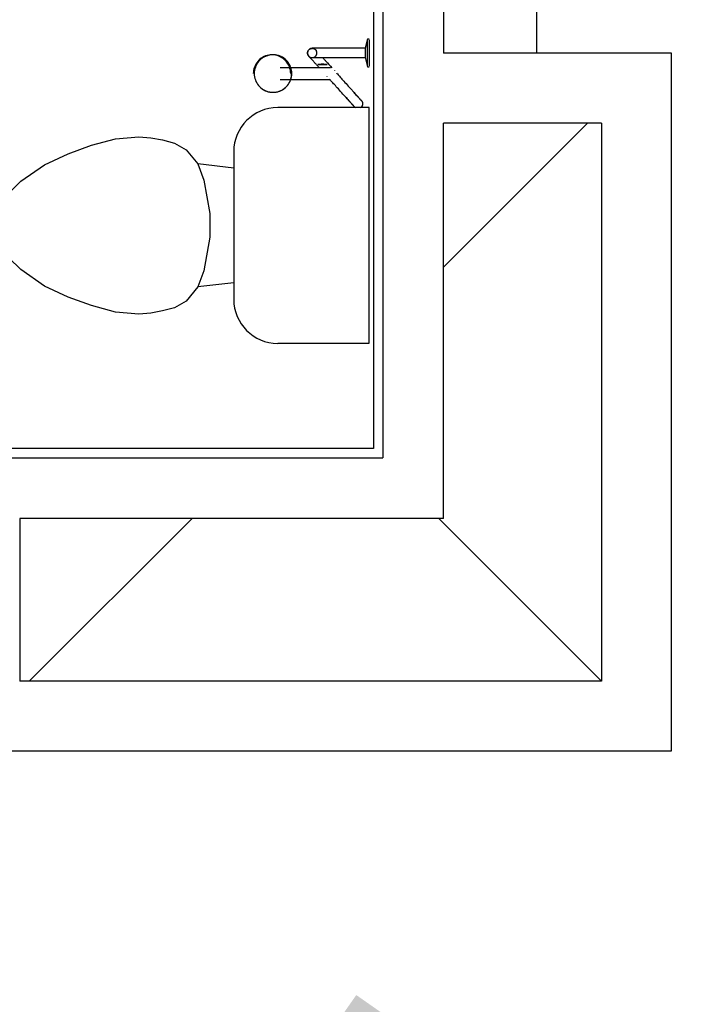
# Model space of a CAD drawing. Header units: millimetres. Extents: x 4 to 3534, y 14 to 98.
# Tile 104 of 161: x 48.72 to 50.19, y 33.5 to 35.62. Entities that reach past the tile are written whole.
import ezdxf

# ---------------------------------------------------------------- set-up
doc = ezdxf.new("R2010")
doc.units = ezdxf.units.MM
doc.header["$MEASUREMENT"] = 0
doc.styles.add('CenturyGothic', font='GOTHIC.TTF')

msp = doc.modelspace()

# ---------------------------------------------------------------- linework, layer by layer
at = {"color": 7}
for p, q in [((49.8332, 42.09824), (49.8332, 35.54824)), ((49.6332, 37.82914), (49.6332, 35.54824)), ((49.4832, 37.65064), (49.4832, 34.69824)), ((49.5032, 37.64324), (49.5032, 34.67824)), ((49.47019, 35.57894), (49.4652, 35.55894)), ((49.4732, 35.57894), (49.47019, 35.57894)), ((49.47019, 35.54894), (49.47019, 35.57744)), ((49.4732, 35.57744), (49.4732, 35.54894)), ((49.39455, 35.55894), (49.36283, 35.55894)), ((49.4652, 35.55894), (49.4282, 35.55894)), ((49.4652, 35.55894), (49.4652, 35.54894)), ((49.4652, 35.54894), (49.4652, 35.53894)), ((49.47019, 35.52034), (49.47019, 35.54894)), ((49.4732, 35.54894), (49.4732, 35.52034)), ((50.1232, 35.54824), (49.6332, 35.54824)), ((50.1232, 34.04824), (50.1232, 35.54824)), ((49.26353, 35.54494), (49.26137, 35.54474)), ((49.36283, 35.53894), (49.39538, 35.53894)), ((49.4282, 35.53894), (49.4652, 35.53894)), ((49.4652, 35.53894), (49.47019, 35.51894)), ((49.38165, 35.51714), (49.28202, 35.51714)), ((49.39826, 35.51144), (49.39854, 35.51114)), ((49.39875, 35.51094), (49.39895, 35.51074)), ((49.47019, 35.51894), (49.4732, 35.51894)), ((49.28202, 35.49214), (49.38089, 35.49214)), ((49.38356, 35.49794), (49.38331, 35.49824)), ((49.26137, 35.46464), (49.26353, 35.46444)), ((49.4732, 35.43144), (49.27695, 35.43144)), ((49.4732, 34.92464), (49.4732, 35.43144)), ((49.6332, 34.54824), (49.6332, 35.39824)), ((49.9732, 35.39824), (49.6332, 35.39824)), ((49.6332, 35.08854), (49.94286, 35.39824)), ((49.9732, 35.39824), (49.9732, 34.19824)), ((48.8769, 35.35044), (48.9279, 35.36414)), ((48.9279, 35.36414), (48.9785, 35.36854)), ((48.9785, 35.36854), (49.00381, 35.36634)), ((49.00381, 35.36634), (49.0293, 35.36184)), ((49.0293, 35.36184), (49.0547, 35.35504)), ((48.8261, 35.33194), (48.8769, 35.35044)), ((49.0547, 35.35504), (49.0801, 35.34064)), ((49.0801, 35.34064), (49.1055, 35.31034)), ((49.18231, 35.33674), (49.18231, 35.01924)), ((48.7753, 35.30824), (48.8261, 35.33194)), ((48.7245, 35.27304), (48.7753, 35.30824)), ((49.1055, 35.31034), (49.1182, 35.27544)), ((49.18231, 35.30154), (49.1055, 35.31034)), ((48.6991, 35.24764), (48.7245, 35.27304)), ((49.1182, 35.27544), (49.1309, 35.20344)), ((49.1309, 35.20344), (49.1309, 35.15264)), ((49.1309, 35.15264), (49.1182, 35.08064)), ((48.7245, 35.08304), (48.6991, 35.10844)), ((48.7753, 35.04774), (48.7245, 35.08304)), ((49.1182, 35.08064), (49.1055, 35.04574)), ((48.8261, 35.02414), (48.7753, 35.04774)), ((49.1055, 35.04574), (49.0801, 35.01544)), ((49.18231, 35.05454), (49.1055, 35.04574)), ((48.8769, 35.00564), (48.8261, 35.02414)), ((48.9279, 34.99194), (48.8769, 35.00564)), ((49.0547, 35.00104), (49.0293, 34.99424)), ((49.0801, 35.01544), (49.0547, 35.00104)), ((48.9785, 34.98754), (48.9279, 34.99194)), ((49.00381, 34.98974), (48.9785, 34.98754)), ((49.0293, 34.99424), (49.00381, 34.98974)), ((49.27695, 34.92464), (49.4732, 34.92464)), ((49.4832, 34.69824), (48.5832, 34.69824)), ((48.5832, 34.67824), (49.5032, 34.67824)), ((48.72286, 34.54824), (48.72286, 34.19824)), ((49.6332, 34.54824), (48.72286, 34.54824)), ((48.74286, 34.19824), (49.09286, 34.54824)), ((49.9732, 34.19824), (49.6232, 34.54824)), ((49.9732, 34.19824), (48.72286, 34.19824)), ((48.57286, 34.04824), (50.1232, 34.04824))]:
    msp.add_line(p, q, dxfattribs=at)
for points in [[(49.3511, 35.55894), (49.35023, 35.55884), (49.34937, 35.55874), (49.34852, 35.55854), (49.34768, 35.55834), (49.34688, 35.55794), (49.3461, 35.55754), (49.34537, 35.55714), (49.34468, 35.55654), (49.34403, 35.55594), (49.34344, 35.55534), (49.34291, 35.55464), (49.34244, 35.55394), (49.34204, 35.55314), (49.34171, 35.55234), (49.34145, 35.55154), (49.34126, 35.55064), (49.34114, 35.54974), (49.3411, 35.54894), (49.34114, 35.54804), (49.34126, 35.54714), (49.34145, 35.54634), (49.34171, 35.54554), (49.34204, 35.54464), (49.34244, 35.54394), (49.34291, 35.54314), (49.34344, 35.54244), (49.34403, 35.54184), (49.34468, 35.54124), (49.34537, 35.54074), (49.3461, 35.54024), (49.34688, 35.53984), (49.34768, 35.53954), (49.34852, 35.53924), (49.34937, 35.53904), (49.35023, 35.53894), (49.3511, 35.53894), (49.35198, 35.53894), (49.35284, 35.53904), (49.35369, 35.53924), (49.35453, 35.53954), (49.35533, 35.53984), (49.3561, 35.54024), (49.35684, 35.54074), (49.35753, 35.54124), (49.35818, 35.54184), (49.35877, 35.54244), (49.3593, 35.54314), (49.35977, 35.54394), (49.36017, 35.54464), (49.3605, 35.54554), (49.36076, 35.54634), (49.36095, 35.54714), (49.36107, 35.54804), (49.36111, 35.54894), (49.36107, 35.54974), (49.36095, 35.55064), (49.36076, 35.55154), (49.3605, 35.55234), (49.36017, 35.55314), (49.35977, 35.55394), (49.3593, 35.55464), (49.35877, 35.55534), (49.35818, 35.55594), (49.35753, 35.55654), (49.35684, 35.55714), (49.3561, 35.55754), (49.35533, 35.55794), (49.35453, 35.55834), (49.35369, 35.55854), (49.35284, 35.55874), (49.35198, 35.55884), (49.3511, 35.55894)], [(49.3511, 35.55894), (49.35023, 35.55884), (49.34937, 35.55874), (49.34852, 35.55854), (49.34768, 35.55834), (49.34688, 35.55794), (49.3461, 35.55754), (49.34537, 35.55714), (49.34468, 35.55654), (49.34403, 35.55594), (49.34344, 35.55534), (49.34291, 35.55464), (49.34244, 35.55394), (49.34204, 35.55314), (49.34171, 35.55234), (49.34145, 35.55154), (49.34126, 35.55064), (49.34114, 35.54974), (49.3411, 35.54894), (49.34114, 35.54804), (49.34126, 35.54714), (49.34145, 35.54634), (49.34171, 35.54554), (49.34204, 35.54464), (49.34244, 35.54394), (49.34291, 35.54314), (49.34344, 35.54244), (49.34403, 35.54184), (49.34468, 35.54124), (49.34537, 35.54074), (49.3461, 35.54024), (49.34688, 35.53984), (49.34768, 35.53954), (49.34852, 35.53924), (49.34937, 35.53904), (49.35023, 35.53894), (49.3511, 35.53894), (49.35198, 35.53894), (49.35284, 35.53904), (49.35369, 35.53924), (49.35453, 35.53954), (49.35533, 35.53984), (49.3561, 35.54024), (49.35684, 35.54074), (49.35753, 35.54124), (49.35818, 35.54184), (49.35877, 35.54244), (49.3593, 35.54314), (49.35977, 35.54394), (49.36017, 35.54464), (49.3605, 35.54554), (49.36076, 35.54634), (49.36095, 35.54714), (49.36107, 35.54804), (49.36111, 35.54894), (49.36107, 35.54974), (49.36095, 35.55064), (49.36076, 35.55154), (49.3605, 35.55234), (49.36017, 35.55314), (49.35977, 35.55394), (49.3593, 35.55464), (49.35877, 35.55534), (49.35818, 35.55594), (49.35753, 35.55654), (49.35684, 35.55714), (49.3561, 35.55754), (49.35533, 35.55794), (49.35453, 35.55834), (49.35369, 35.55854), (49.35284, 35.55874), (49.35198, 35.55884), (49.3511, 35.55894)], [(49.3511, 35.55894), (49.35023, 35.55884), (49.34937, 35.55874), (49.34852, 35.55854), (49.34768, 35.55834), (49.34688, 35.55794), (49.3461, 35.55754), (49.34537, 35.55714), (49.34468, 35.55654), (49.34403, 35.55594), (49.34344, 35.55534), (49.34291, 35.55464), (49.34244, 35.55394), (49.34204, 35.55314), (49.34171, 35.55234), (49.34145, 35.55154), (49.34126, 35.55064), (49.34114, 35.54974), (49.3411, 35.54894), (49.34114, 35.54804), (49.34126, 35.54714), (49.34145, 35.54634), (49.34171, 35.54554), (49.34204, 35.54464), (49.34244, 35.54394), (49.34291, 35.54314), (49.34344, 35.54244), (49.34403, 35.54184), (49.34468, 35.54124), (49.34537, 35.54074), (49.3461, 35.54024), (49.34688, 35.53984), (49.34768, 35.53954), (49.34852, 35.53924), (49.34937, 35.53904), (49.35023, 35.53894), (49.3511, 35.53894), (49.35198, 35.53894), (49.35284, 35.53904), (49.35369, 35.53924), (49.35453, 35.53954), (49.35533, 35.53984), (49.3561, 35.54024), (49.35684, 35.54074), (49.35753, 35.54124), (49.35818, 35.54184), (49.35877, 35.54244), (49.3593, 35.54314), (49.35977, 35.54394), (49.36017, 35.54464), (49.3605, 35.54554), (49.36076, 35.54634), (49.36095, 35.54714), (49.36107, 35.54804), (49.36111, 35.54894), (49.36107, 35.54974), (49.36095, 35.55064), (49.36076, 35.55154), (49.3605, 35.55234), (49.36017, 35.55314), (49.35977, 35.55394), (49.3593, 35.55464), (49.35877, 35.55534), (49.35818, 35.55594), (49.35753, 35.55654), (49.35684, 35.55714), (49.3561, 35.55754), (49.35533, 35.55794), (49.35453, 35.55834), (49.35369, 35.55854), (49.35284, 35.55874), (49.35198, 35.55884), (49.3511, 35.55894)], [(49.3511, 35.55894), (49.35023, 35.55884), (49.34937, 35.55874), (49.34852, 35.55854), (49.34768, 35.55834), (49.34688, 35.55794), (49.3461, 35.55754), (49.34537, 35.55714), (49.34468, 35.55654), (49.34403, 35.55594), (49.34344, 35.55534), (49.34291, 35.55464), (49.34244, 35.55394), (49.34204, 35.55314), (49.34171, 35.55234), (49.34145, 35.55154), (49.34126, 35.55064), (49.34114, 35.54974), (49.3411, 35.54894), (49.34114, 35.54804), (49.34126, 35.54714), (49.34145, 35.54634), (49.34171, 35.54554), (49.34204, 35.54464), (49.34244, 35.54394), (49.34291, 35.54314), (49.34344, 35.54244), (49.34403, 35.54184), (49.34468, 35.54124), (49.34537, 35.54074), (49.3461, 35.54024), (49.34688, 35.53984), (49.34768, 35.53954), (49.34852, 35.53924), (49.34937, 35.53904), (49.35023, 35.53894), (49.3511, 35.53894), (49.35198, 35.53894), (49.35284, 35.53904), (49.35369, 35.53924), (49.35453, 35.53954), (49.35533, 35.53984), (49.3561, 35.54024), (49.35684, 35.54074), (49.35753, 35.54124), (49.35818, 35.54184), (49.35877, 35.54244), (49.3593, 35.54314), (49.35977, 35.54394), (49.36017, 35.54464), (49.3605, 35.54554), (49.36076, 35.54634), (49.36095, 35.54714), (49.36107, 35.54804), (49.36111, 35.54894), (49.36107, 35.54974), (49.36095, 35.55064), (49.36076, 35.55154), (49.3605, 35.55234), (49.36017, 35.55314), (49.35977, 35.55394), (49.3593, 35.55464), (49.35877, 35.55534), (49.35818, 35.55594), (49.35753, 35.55654), (49.35684, 35.55714), (49.3561, 35.55754), (49.35533, 35.55794), (49.35453, 35.55834), (49.35369, 35.55854), (49.35284, 35.55874), (49.35198, 35.55884), (49.3511, 35.55894)], [(49.3511, 35.55894), (49.35023, 35.55884), (49.34937, 35.55874), (49.34852, 35.55854), (49.34768, 35.55834), (49.34688, 35.55794), (49.3461, 35.55754), (49.34537, 35.55714), (49.34468, 35.55654), (49.34403, 35.55594), (49.34344, 35.55534), (49.34291, 35.55464), (49.34244, 35.55394), (49.34204, 35.55314), (49.34171, 35.55234), (49.34145, 35.55154), (49.34126, 35.55064), (49.34114, 35.54974), (49.3411, 35.54894), (49.34114, 35.54804), (49.34126, 35.54714), (49.34145, 35.54634), (49.34171, 35.54554), (49.34204, 35.54464), (49.34244, 35.54394), (49.34291, 35.54314), (49.34344, 35.54244), (49.34403, 35.54184), (49.34468, 35.54124), (49.34537, 35.54074), (49.3461, 35.54024), (49.34688, 35.53984), (49.34768, 35.53954), (49.34852, 35.53924), (49.34937, 35.53904), (49.35023, 35.53894), (49.3511, 35.53894), (49.35198, 35.53894), (49.35284, 35.53904), (49.35369, 35.53924), (49.35453, 35.53954), (49.35533, 35.53984), (49.3561, 35.54024), (49.35684, 35.54074), (49.35753, 35.54124), (49.35818, 35.54184), (49.35877, 35.54244), (49.3593, 35.54314), (49.35977, 35.54394), (49.36017, 35.54464), (49.3605, 35.54554), (49.36076, 35.54634), (49.36095, 35.54714), (49.36107, 35.54804), (49.36111, 35.54894), (49.36107, 35.54974), (49.36095, 35.55064), (49.36076, 35.55154), (49.3605, 35.55234), (49.36017, 35.55314), (49.35977, 35.55394), (49.3593, 35.55464), (49.35877, 35.55534), (49.35818, 35.55594), (49.35753, 35.55654), (49.35684, 35.55714), (49.3561, 35.55754), (49.35533, 35.55794), (49.35453, 35.55834), (49.35369, 35.55854), (49.35284, 35.55874), (49.35198, 35.55884), (49.3511, 35.55894)], [(49.3511, 35.55894), (49.35023, 35.55884), (49.34937, 35.55874), (49.34852, 35.55854), (49.34768, 35.55834), (49.34688, 35.55794), (49.3461, 35.55754), (49.34537, 35.55714), (49.34468, 35.55654), (49.34403, 35.55594), (49.34344, 35.55534), (49.34291, 35.55464), (49.34244, 35.55394), (49.34204, 35.55314), (49.34171, 35.55234), (49.34145, 35.55154), (49.34126, 35.55064), (49.34114, 35.54974), (49.3411, 35.54894), (49.34114, 35.54804), (49.34126, 35.54714), (49.34145, 35.54634), (49.34171, 35.54554), (49.34204, 35.54464), (49.34244, 35.54394), (49.34291, 35.54314), (49.34344, 35.54244), (49.34403, 35.54184), (49.34468, 35.54124), (49.34537, 35.54074), (49.3461, 35.54024), (49.34688, 35.53984), (49.34768, 35.53954), (49.34852, 35.53924), (49.34937, 35.53904), (49.35023, 35.53894), (49.3511, 35.53894), (49.35198, 35.53894), (49.35284, 35.53904), (49.35369, 35.53924), (49.35453, 35.53954), (49.35533, 35.53984), (49.3561, 35.54024), (49.35684, 35.54074), (49.35753, 35.54124), (49.35818, 35.54184), (49.35877, 35.54244), (49.3593, 35.54314), (49.35977, 35.54394), (49.36017, 35.54464), (49.3605, 35.54554), (49.36076, 35.54634), (49.36095, 35.54714), (49.36107, 35.54804), (49.36111, 35.54894), (49.36107, 35.54974), (49.36095, 35.55064), (49.36076, 35.55154), (49.3605, 35.55234), (49.36017, 35.55314), (49.35977, 35.55394), (49.3593, 35.55464), (49.35877, 35.55534), (49.35818, 35.55594), (49.35753, 35.55654), (49.35684, 35.55714), (49.3561, 35.55754), (49.35533, 35.55794), (49.35453, 35.55834), (49.35369, 35.55854), (49.35284, 35.55874), (49.35198, 35.55884), (49.3511, 35.55894)], [(49.3511, 35.55894), (49.35023, 35.55884), (49.34937, 35.55874), (49.34852, 35.55854), (49.34768, 35.55834), (49.34688, 35.55794), (49.3461, 35.55754), (49.34537, 35.55714), (49.34468, 35.55654), (49.34403, 35.55594), (49.34344, 35.55534), (49.34291, 35.55464), (49.34244, 35.55394), (49.34204, 35.55314), (49.34171, 35.55234), (49.34145, 35.55154), (49.34126, 35.55064), (49.34114, 35.54974), (49.3411, 35.54894), (49.34114, 35.54804), (49.34126, 35.54714), (49.34145, 35.54634), (49.34171, 35.54554), (49.34204, 35.54464), (49.34244, 35.54394), (49.34291, 35.54314), (49.34344, 35.54244), (49.34403, 35.54184), (49.34468, 35.54124), (49.34537, 35.54074), (49.3461, 35.54024), (49.34688, 35.53984), (49.34768, 35.53954), (49.34852, 35.53924), (49.34937, 35.53904), (49.35023, 35.53894), (49.3511, 35.53894), (49.35198, 35.53894), (49.35284, 35.53904), (49.35369, 35.53924), (49.35453, 35.53954), (49.35533, 35.53984), (49.3561, 35.54024), (49.35684, 35.54074), (49.35753, 35.54124), (49.35818, 35.54184), (49.35877, 35.54244), (49.3593, 35.54314), (49.35977, 35.54394), (49.36017, 35.54464), (49.3605, 35.54554), (49.36076, 35.54634), (49.36095, 35.54714), (49.36107, 35.54804), (49.36111, 35.54894), (49.36107, 35.54974), (49.36095, 35.55064), (49.36076, 35.55154), (49.3605, 35.55234), (49.36017, 35.55314), (49.35977, 35.55394), (49.3593, 35.55464), (49.35877, 35.55534), (49.35818, 35.55594), (49.35753, 35.55654), (49.35684, 35.55714), (49.3561, 35.55754), (49.35533, 35.55794), (49.35453, 35.55834), (49.35369, 35.55854), (49.35284, 35.55874), (49.35198, 35.55884), (49.3511, 35.55894)], [(49.3511, 35.55894), (49.35023, 35.55884), (49.34937, 35.55874), (49.34852, 35.55854), (49.34768, 35.55834), (49.34688, 35.55794), (49.3461, 35.55754), (49.34537, 35.55714), (49.34468, 35.55654), (49.34403, 35.55594), (49.34344, 35.55534), (49.34291, 35.55464), (49.34244, 35.55394), (49.34204, 35.55314), (49.34171, 35.55234), (49.34145, 35.55154), (49.34126, 35.55064), (49.34114, 35.54974), (49.3411, 35.54894), (49.34114, 35.54804), (49.34126, 35.54714), (49.34145, 35.54634), (49.34171, 35.54554), (49.34204, 35.54464), (49.34244, 35.54394), (49.34291, 35.54314), (49.34344, 35.54244), (49.34403, 35.54184), (49.34468, 35.54124), (49.34537, 35.54074), (49.3461, 35.54024), (49.34688, 35.53984), (49.34768, 35.53954), (49.34852, 35.53924), (49.34937, 35.53904), (49.35023, 35.53894), (49.3511, 35.53894), (49.35198, 35.53894), (49.35284, 35.53904), (49.35369, 35.53924), (49.35453, 35.53954), (49.35533, 35.53984), (49.3561, 35.54024), (49.35684, 35.54074), (49.35753, 35.54124), (49.35818, 35.54184), (49.35877, 35.54244), (49.3593, 35.54314), (49.35977, 35.54394), (49.36017, 35.54464), (49.3605, 35.54554), (49.36076, 35.54634), (49.36095, 35.54714), (49.36107, 35.54804), (49.36111, 35.54894), (49.36107, 35.54974), (49.36095, 35.55064), (49.36076, 35.55154), (49.3605, 35.55234), (49.36017, 35.55314), (49.35977, 35.55394), (49.3593, 35.55464), (49.35877, 35.55534), (49.35818, 35.55594), (49.35753, 35.55654), (49.35684, 35.55714), (49.3561, 35.55754), (49.35533, 35.55794), (49.35453, 35.55834), (49.35369, 35.55854), (49.35284, 35.55874), (49.35198, 35.55884), (49.3511, 35.55894)], [(49.34367, 35.54224), (49.34341, 35.54254), (49.34316, 35.54284), (49.34293, 35.54314), (49.3427, 35.54354), (49.34249, 35.54384), (49.3423, 35.54414), (49.34211, 35.54454), (49.34195, 35.54494), (49.34179, 35.54524), (49.34165, 35.54564), (49.34153, 35.54604), (49.34142, 35.54644), (49.34133, 35.54684), (49.34125, 35.54724), (49.34119, 35.54754), (49.34115, 35.54794), (49.34112, 35.54834), (49.34111, 35.54874), (49.34111, 35.54914), (49.34113, 35.54954), (49.34116, 35.54994), (49.34121, 35.55034), (49.34128, 35.55074), (49.34136, 35.55114), (49.34146, 35.55154), (49.34157, 35.55194), (49.3417, 35.55234), (49.34184, 35.55264), (49.342, 35.55304), (49.34218, 35.55344), (49.34236, 35.55374), (49.34256, 35.55414), (49.34278, 35.55444), (49.34301, 35.55474), (49.34325, 35.55514), (49.3435, 35.55544), (49.34377, 35.55574), (49.34404, 35.55604), (49.34433, 35.55624), (49.34463, 35.55654), (49.34494, 35.55684), (49.34526, 35.55704), (49.34559, 35.55724), (49.34593, 35.55744), (49.34628, 35.55764), (49.34663, 35.55784), (49.34699, 35.55804), (49.34736, 35.55814), (49.34773, 35.55834), (49.34811, 35.55844), (49.3485, 35.55854), (49.34889, 35.55864), (49.34928, 35.55874), (49.34967, 35.55884), (49.35007, 35.55884), (49.35047, 35.55894), (49.35087, 35.55894), (49.35127, 35.55894), (49.35167, 35.55894), (49.35206, 35.55884), (49.35246, 35.55884), (49.35286, 35.55874), (49.35325, 35.55864), (49.35364, 35.55854), (49.35402, 35.55844), (49.3544, 35.55834), (49.35478, 35.55824), (49.35515, 35.55804), (49.35551, 35.55794), (49.35587, 35.55774), (49.35621, 35.55754), (49.35655, 35.55734), (49.35688, 35.55704), (49.35721, 35.55684), (49.35752, 35.55654), (49.35782, 35.55634), (49.35811, 35.55604), (49.35839, 35.55574), (49.35854, 35.55564)], [(49.36283, 35.55894), (49.36166, 35.55894), (49.36053, 35.55894), (49.35947, 35.55894), (49.35846, 35.55894), (49.35751, 35.55894), (49.35662, 35.55894), (49.35579, 35.55894), (49.35502, 35.55894), (49.35433, 35.55894), (49.35369, 35.55894), (49.35313, 35.55894), (49.35263, 35.55894), (49.3522, 35.55894), (49.35184, 35.55894), (49.35155, 35.55894), (49.35133, 35.55894), (49.35118, 35.55894), (49.3511, 35.55894)], [(49.35854, 35.55564), (49.35855, 35.55554), (49.35861, 35.55554), (49.3587, 35.55544), (49.35883, 35.55524), (49.359, 35.55514), (49.3592, 35.55484), (49.35944, 35.55464), (49.35971, 35.55434)], [(49.4282, 35.55894), (49.42641, 35.55894), (49.42463, 35.55894), (49.42286, 35.55894), (49.4211, 35.55894), (49.41935, 35.55894), (49.41763, 35.55894), (49.41592, 35.55894), (49.41424, 35.55894), (49.41258, 35.55894), (49.41096, 35.55894), (49.40936, 35.55894), (49.4078, 35.55894), (49.40627, 35.55894), (49.40479, 35.55894), (49.40335, 35.55894), (49.40195, 35.55894), (49.40059, 35.55894), (49.39928, 35.55894), (49.39803, 35.55894), (49.39683, 35.55894), (49.39568, 35.55894), (49.39494, 35.55894)], [(49.26463, 35.54484), (49.26113, 35.54474), (49.25766, 35.54424), (49.25423, 35.54354), (49.25089, 35.54244), (49.24765, 35.54114), (49.24454, 35.53944), (49.24159, 35.53764), (49.2388, 35.53544), (49.23622, 35.53314), (49.23385, 35.53054), (49.23172, 35.52774), (49.22983, 35.52474), (49.22822, 35.52164), (49.22687, 35.51844), (49.22582, 35.51504), (49.22506, 35.51164), (49.2246, 35.50814), (49.22445, 35.50464)], [(49.26681, 35.54504), (49.26329, 35.54494), (49.2598, 35.54444), (49.25636, 35.54364), (49.253, 35.54264), (49.24975, 35.54124), (49.24663, 35.53964), (49.24366, 35.53774), (49.24086, 35.53564), (49.23827, 35.53324), (49.23589, 35.53064), (49.23374, 35.52784), (49.23185, 35.52484), (49.23023, 35.52174), (49.22888, 35.51844), (49.22782, 35.51514), (49.22706, 35.51174), (49.2266, 35.50824), (49.22644, 35.50464), (49.2266, 35.50114), (49.22706, 35.49764), (49.22782, 35.49424), (49.22888, 35.49084), (49.23023, 35.48764), (49.23185, 35.48454), (49.23374, 35.48154), (49.23589, 35.47874), (49.23827, 35.47614), (49.24086, 35.47374), (49.24366, 35.47164), (49.24663, 35.46974), (49.24975, 35.46814), (49.253, 35.46674), (49.25636, 35.46574), (49.2598, 35.46494), (49.26329, 35.46444), (49.26681, 35.46434), (49.27033, 35.46444), (49.27382, 35.46494), (49.27726, 35.46574), (49.28062, 35.46674), (49.28387, 35.46814), (49.28699, 35.46974), (49.28996, 35.47164), (49.29276, 35.47374), (49.29535, 35.47614), (49.29773, 35.47874), (49.29988, 35.48154), (49.30177, 35.48454), (49.30339, 35.48764), (49.30474, 35.49084), (49.3058, 35.49424), (49.30656, 35.49764), (49.30702, 35.50114), (49.30718, 35.50464), (49.30702, 35.50824), (49.30656, 35.51174), (49.3058, 35.51514), (49.30474, 35.51844), (49.30339, 35.52174), (49.30177, 35.52484), (49.29988, 35.52784), (49.29773, 35.53064), (49.29535, 35.53324), (49.29276, 35.53564), (49.28996, 35.53774), (49.28699, 35.53964), (49.28387, 35.54124), (49.28062, 35.54264), (49.27726, 35.54364), (49.27382, 35.54444), (49.27033, 35.54494), (49.26681, 35.54504)], [(49.26681, 35.54504), (49.26329, 35.54494), (49.2598, 35.54444), (49.25636, 35.54364), (49.253, 35.54264), (49.24975, 35.54124), (49.24663, 35.53964), (49.24366, 35.53774), (49.24086, 35.53564), (49.23827, 35.53324), (49.23589, 35.53064), (49.23374, 35.52784), (49.23185, 35.52484), (49.23023, 35.52174), (49.22888, 35.51844), (49.22782, 35.51514), (49.22706, 35.51174), (49.2266, 35.50824), (49.22644, 35.50464), (49.2266, 35.50114), (49.22706, 35.49764), (49.22782, 35.49424), (49.22888, 35.49084), (49.23023, 35.48764), (49.23185, 35.48454), (49.23374, 35.48154), (49.23589, 35.47874), (49.23827, 35.47614), (49.24086, 35.47374), (49.24366, 35.47164), (49.24663, 35.46974), (49.24975, 35.46814), (49.253, 35.46674), (49.25636, 35.46574), (49.2598, 35.46494), (49.26329, 35.46444), (49.26681, 35.46434), (49.27033, 35.46444), (49.27382, 35.46494), (49.27726, 35.46574), (49.28062, 35.46674), (49.28387, 35.46814), (49.28699, 35.46974), (49.28996, 35.47164), (49.29276, 35.47374), (49.29535, 35.47614), (49.29773, 35.47874), (49.29988, 35.48154), (49.30177, 35.48454), (49.30339, 35.48764), (49.30474, 35.49084), (49.3058, 35.49424), (49.30656, 35.49764), (49.30702, 35.50114), (49.30718, 35.50464), (49.30702, 35.50824), (49.30656, 35.51174), (49.3058, 35.51514), (49.30474, 35.51844), (49.30339, 35.52174), (49.30177, 35.52484), (49.29988, 35.52784), (49.29773, 35.53064), (49.29535, 35.53324), (49.29276, 35.53564), (49.28996, 35.53774), (49.28699, 35.53964), (49.28387, 35.54124), (49.28062, 35.54264), (49.27726, 35.54364), (49.27382, 35.54444), (49.27033, 35.54494), (49.26681, 35.54504)], [(49.26681, 35.54504), (49.26329, 35.54494), (49.2598, 35.54444), (49.25636, 35.54364), (49.253, 35.54264), (49.24975, 35.54124), (49.24663, 35.53964), (49.24366, 35.53774), (49.24086, 35.53564), (49.23827, 35.53324), (49.23589, 35.53064), (49.23374, 35.52784), (49.23185, 35.52484), (49.23023, 35.52174), (49.22888, 35.51844), (49.22782, 35.51514), (49.22706, 35.51174), (49.2266, 35.50824), (49.22644, 35.50464), (49.2266, 35.50114), (49.22706, 35.49764), (49.22782, 35.49424), (49.22888, 35.49084), (49.23023, 35.48764), (49.23185, 35.48454), (49.23374, 35.48154), (49.23589, 35.47874), (49.23827, 35.47614), (49.24086, 35.47374), (49.24366, 35.47164), (49.24663, 35.46974), (49.24975, 35.46814), (49.253, 35.46674), (49.25636, 35.46574), (49.2598, 35.46494), (49.26329, 35.46444), (49.26681, 35.46434), (49.27033, 35.46444), (49.27382, 35.46494), (49.27726, 35.46574), (49.28062, 35.46674), (49.28387, 35.46814), (49.28699, 35.46974), (49.28996, 35.47164), (49.29276, 35.47374), (49.29535, 35.47614), (49.29773, 35.47874), (49.29988, 35.48154), (49.30177, 35.48454), (49.30339, 35.48764), (49.30474, 35.49084), (49.3058, 35.49424), (49.30656, 35.49764), (49.30702, 35.50114), (49.30718, 35.50464), (49.30702, 35.50824), (49.30656, 35.51174), (49.3058, 35.51514), (49.30474, 35.51844), (49.30339, 35.52174), (49.30177, 35.52484), (49.29988, 35.52784), (49.29773, 35.53064), (49.29535, 35.53324), (49.29276, 35.53564), (49.28996, 35.53774), (49.28699, 35.53964), (49.28387, 35.54124), (49.28062, 35.54264), (49.27726, 35.54364), (49.27382, 35.54444), (49.27033, 35.54494), (49.26681, 35.54504)], [(49.26681, 35.54504), (49.26329, 35.54494), (49.2598, 35.54444), (49.25636, 35.54364), (49.253, 35.54264), (49.24975, 35.54124), (49.24663, 35.53964), (49.24366, 35.53774), (49.24086, 35.53564), (49.23827, 35.53324), (49.23589, 35.53064), (49.23374, 35.52784), (49.23185, 35.52484), (49.23023, 35.52174), (49.22888, 35.51844), (49.22782, 35.51514), (49.22706, 35.51174), (49.2266, 35.50824), (49.22644, 35.50464), (49.2266, 35.50114), (49.22706, 35.49764), (49.22782, 35.49424), (49.22888, 35.49084), (49.23023, 35.48764), (49.23185, 35.48454), (49.23374, 35.48154), (49.23589, 35.47874), (49.23827, 35.47614), (49.24086, 35.47374), (49.24366, 35.47164), (49.24663, 35.46974), (49.24975, 35.46814), (49.253, 35.46674), (49.25636, 35.46574), (49.2598, 35.46494), (49.26329, 35.46444), (49.26681, 35.46434), (49.27033, 35.46444), (49.27382, 35.46494), (49.27726, 35.46574), (49.28062, 35.46674), (49.28387, 35.46814), (49.28699, 35.46974), (49.28996, 35.47164), (49.29276, 35.47374), (49.29535, 35.47614), (49.29773, 35.47874), (49.29988, 35.48154), (49.30177, 35.48454), (49.30339, 35.48764), (49.30474, 35.49084), (49.3058, 35.49424), (49.30656, 35.49764), (49.30702, 35.50114), (49.30718, 35.50464), (49.30702, 35.50824), (49.30656, 35.51174), (49.3058, 35.51514), (49.30474, 35.51844), (49.30339, 35.52174), (49.30177, 35.52484), (49.29988, 35.52784), (49.29773, 35.53064), (49.29535, 35.53324), (49.29276, 35.53564), (49.28996, 35.53774), (49.28699, 35.53964), (49.28387, 35.54124), (49.28062, 35.54264), (49.27726, 35.54364), (49.27382, 35.54444), (49.27033, 35.54494), (49.26681, 35.54504)], [(49.26681, 35.54504), (49.26265, 35.54484), (49.25854, 35.54424), (49.25452, 35.54314), (49.25062, 35.54164), (49.2469, 35.53984)], [(49.30675, 35.50464), (49.30672, 35.50634), (49.30662, 35.50794), (49.30647, 35.50954), (49.30624, 35.51114), (49.30596, 35.51264), (49.30562, 35.51424), (49.30521, 35.51584), (49.30474, 35.51734), (49.30422, 35.51884), (49.30363, 35.52034), (49.30298, 35.52184), (49.30228, 35.52324), (49.30152, 35.52464), (49.30071, 35.52604), (49.29984, 35.52744), (49.29892, 35.52874), (49.29794, 35.53004), (49.29692, 35.53124), (49.29585, 35.53244), (49.29473, 35.53364), (49.29357, 35.53474), (49.29236, 35.53574), (49.29112, 35.53674), (49.28983, 35.53774), (49.28851, 35.53864), (49.28715, 35.53944), (49.28576, 35.54024), (49.28434, 35.54104), (49.28289, 35.54164), (49.28141, 35.54234), (49.27991, 35.54284), (49.27839, 35.54334), (49.27685, 35.54384), (49.27529, 35.54414), (49.27372, 35.54444), (49.27214, 35.54474), (49.27055, 35.54494), (49.26896, 35.54504), (49.26736, 35.54504), (49.26576, 35.54504), (49.26416, 35.54494), (49.26257, 35.54484), (49.26098, 35.54464), (49.2594, 35.54434), (49.25784, 35.54404), (49.25629, 35.54364), (49.25476, 35.54314), (49.25335, 35.54264)], [(49.30482, 35.50464), (49.30465, 35.50844), (49.30413, 35.51204), (49.30328, 35.51564), (49.3021, 35.51924), (49.30061, 35.52264), (49.2988, 35.52584), (49.2967, 35.52894), (49.29433, 35.53174), (49.29171, 35.53434), (49.28886, 35.53674), (49.2858, 35.53884), (49.28256, 35.54064), (49.27916, 35.54214), (49.27565, 35.54334), (49.27203, 35.54414), (49.26836, 35.54474), (49.26465, 35.54484)], [(49.36582, 35.51764), (49.36489, 35.51864), (49.36397, 35.51964), (49.36305, 35.52074), (49.36214, 35.52174), (49.36124, 35.52274), (49.36034, 35.52374), (49.35946, 35.52474), (49.35858, 35.52564), (49.35772, 35.52664), (49.35688, 35.52754), (49.35605, 35.52844), (49.35524, 35.52934), (49.35444, 35.53024), (49.35367, 35.53114), (49.35292, 35.53194), (49.35219, 35.53274), (49.35148, 35.53354), (49.3508, 35.53434), (49.35014, 35.53504), (49.34951, 35.53574), (49.34891, 35.53644), (49.34834, 35.53704), (49.3478, 35.53764), (49.34728, 35.53824), (49.3468, 35.53874), (49.34635, 35.53924), (49.34594, 35.53974), (49.34555, 35.54014), (49.3452, 35.54054), (49.34489, 35.54084), (49.34461, 35.54114), (49.34437, 35.54144), (49.34416, 35.54164), (49.34399, 35.54184), (49.34386, 35.54204), (49.34376, 35.54214), (49.3437, 35.54224), (49.34367, 35.54224)], [(49.3511, 35.53894), (49.35118, 35.53894), (49.35133, 35.53894), (49.35155, 35.53894), (49.35184, 35.53894), (49.3522, 35.53894), (49.35263, 35.53894), (49.35312, 35.53894), (49.35369, 35.53894), (49.35432, 35.53894), (49.35502, 35.53894), (49.35578, 35.53894), (49.35661, 35.53894), (49.3575, 35.53894), (49.35845, 35.53894), (49.35946, 35.53894), (49.36052, 35.53894), (49.36165, 35.53894), (49.36282, 35.53894), (49.36283, 35.53894)], [(49.3742, 35.53824), (49.37508, 35.53724), (49.37598, 35.53624), (49.37688, 35.53524), (49.37779, 35.53424), (49.37871, 35.53324), (49.37963, 35.53214), (49.38056, 35.53114), (49.38068, 35.53104)], [(49.38068, 35.53104), (49.38384, 35.52754), (49.38699, 35.52404), (49.39014, 35.52054), (49.39328, 35.51704)], [(49.39494, 35.53894), (49.39606, 35.53894), (49.39722, 35.53894), (49.39844, 35.53894), (49.39972, 35.53894), (49.40104, 35.53894), (49.40241, 35.53894), (49.40382, 35.53894), (49.40528, 35.53894), (49.40678, 35.53894), (49.40832, 35.53894), (49.40989, 35.53894), (49.4115, 35.53894), (49.41313, 35.53894), (49.4148, 35.53894), (49.41649, 35.53894), (49.4182, 35.53894), (49.41993, 35.53894), (49.42169, 35.53894), (49.42345, 35.53894), (49.42523, 35.53894), (49.42701, 35.53894), (49.4282, 35.53894)], [(49.38325, 35.52434), (49.37643, 35.52464), (49.37489, 35.52464), (49.37434, 35.52464), (49.37406, 35.52464), (49.37388, 35.52464), (49.37376, 35.52464), (49.37367, 35.52464), (49.3736, 35.52464), (49.37355, 35.52464), (49.3735, 35.52464), (49.37346, 35.52464), (49.37342, 35.52464), (49.37339, 35.52464), (49.37336, 35.52464), (49.37333, 35.52464), (49.3733, 35.52464), (49.37328, 35.52464), (49.37325, 35.52464), (49.37323, 35.52464), (49.3732, 35.52464), (49.37317, 35.52464), (49.37315, 35.52464), (49.37312, 35.52464), (49.37308, 35.52464), (49.37305, 35.52464), (49.37301, 35.52464), (49.37296, 35.52464), (49.3729, 35.52464), (49.37283, 35.52464), (49.37274, 35.52464), (49.37262, 35.52464), (49.37245, 35.52464), (49.37216, 35.52464), (49.37161, 35.52464), (49.37007, 35.52464), (49.36325, 35.52434), (49.37007, 35.52404), (49.37161, 35.52404), (49.37216, 35.52404), (49.37245, 35.52404), (49.37262, 35.52404), (49.37274, 35.52404), (49.37283, 35.52404), (49.3729, 35.52404), (49.37296, 35.52404), (49.37301, 35.52404), (49.37305, 35.52404), (49.37308, 35.52404), (49.37312, 35.52404), (49.37315, 35.52404), (49.37317, 35.52404), (49.3732, 35.52404), (49.37323, 35.52404), (49.37325, 35.52404), (49.37328, 35.52404), (49.3733, 35.52404), (49.37333, 35.52404), (49.37336, 35.52404), (49.37339, 35.52404), (49.37342, 35.52404), (49.37346, 35.52404), (49.3735, 35.52404), (49.37355, 35.52404), (49.3736, 35.52404), (49.37367, 35.52404), (49.37376, 35.52404), (49.37388, 35.52404), (49.37406, 35.52404), (49.37434, 35.52404), (49.37489, 35.52404), (49.37643, 35.52404), (49.38325, 35.52434)], [(49.38325, 35.52434), (49.37643, 35.52464), (49.37489, 35.52464), (49.37434, 35.52464), (49.37406, 35.52464), (49.37388, 35.52464), (49.37376, 35.52464), (49.37367, 35.52464), (49.3736, 35.52464), (49.37355, 35.52464), (49.3735, 35.52464), (49.37346, 35.52464), (49.37342, 35.52464), (49.37339, 35.52464), (49.37336, 35.52464), (49.37333, 35.52464), (49.3733, 35.52464), (49.37328, 35.52464), (49.37325, 35.52464), (49.37323, 35.52464), (49.3732, 35.52464), (49.37317, 35.52464), (49.37315, 35.52464), (49.37312, 35.52464), (49.37308, 35.52464), (49.37305, 35.52464), (49.37301, 35.52464), (49.37296, 35.52464), (49.3729, 35.52464), (49.37283, 35.52464), (49.37274, 35.52464), (49.37262, 35.52464), (49.37245, 35.52464), (49.37216, 35.52464), (49.37161, 35.52464), (49.37007, 35.52464), (49.36325, 35.52434), (49.37007, 35.52404), (49.37161, 35.52404), (49.37216, 35.52404), (49.37245, 35.52404), (49.37262, 35.52404), (49.37274, 35.52404), (49.37283, 35.52404), (49.3729, 35.52404), (49.37296, 35.52404), (49.37301, 35.52404), (49.37305, 35.52404), (49.37308, 35.52404), (49.37312, 35.52404), (49.37315, 35.52404), (49.37317, 35.52404), (49.3732, 35.52404), (49.37323, 35.52404), (49.37325, 35.52404), (49.37328, 35.52404), (49.3733, 35.52404), (49.37333, 35.52404), (49.37336, 35.52404), (49.37339, 35.52404), (49.37342, 35.52404), (49.37346, 35.52404), (49.3735, 35.52404), (49.37355, 35.52404), (49.3736, 35.52404), (49.37367, 35.52404), (49.37376, 35.52404), (49.37388, 35.52404), (49.37406, 35.52404), (49.37434, 35.52404), (49.37489, 35.52404), (49.37643, 35.52404), (49.38325, 35.52434)], [(49.38325, 35.52434), (49.37643, 35.52464), (49.37489, 35.52464), (49.37434, 35.52464), (49.37406, 35.52464), (49.37388, 35.52464), (49.37376, 35.52464), (49.37367, 35.52464), (49.3736, 35.52464), (49.37355, 35.52464), (49.3735, 35.52464), (49.37346, 35.52464), (49.37342, 35.52464), (49.37339, 35.52464), (49.37336, 35.52464), (49.37333, 35.52464), (49.3733, 35.52464), (49.37328, 35.52464), (49.37325, 35.52464), (49.37323, 35.52464), (49.3732, 35.52464), (49.37317, 35.52464), (49.37315, 35.52464), (49.37312, 35.52464), (49.37308, 35.52464), (49.37305, 35.52464), (49.37301, 35.52464), (49.37296, 35.52464), (49.3729, 35.52464), (49.37283, 35.52464), (49.37274, 35.52464), (49.37262, 35.52464), (49.37245, 35.52464), (49.37216, 35.52464), (49.37161, 35.52464), (49.37007, 35.52464), (49.36325, 35.52434), (49.37007, 35.52404), (49.37161, 35.52404), (49.37216, 35.52404), (49.37245, 35.52404), (49.37262, 35.52404), (49.37274, 35.52404), (49.37283, 35.52404), (49.3729, 35.52404), (49.37296, 35.52404), (49.37301, 35.52404), (49.37305, 35.52404), (49.37308, 35.52404), (49.37312, 35.52404), (49.37315, 35.52404), (49.37317, 35.52404), (49.3732, 35.52404), (49.37323, 35.52404), (49.37325, 35.52404), (49.37328, 35.52404), (49.3733, 35.52404), (49.37333, 35.52404), (49.37336, 35.52404), (49.37339, 35.52404), (49.37342, 35.52404), (49.37346, 35.52404), (49.3735, 35.52404), (49.37355, 35.52404), (49.3736, 35.52404), (49.37367, 35.52404), (49.37376, 35.52404), (49.37388, 35.52404), (49.37406, 35.52404), (49.37434, 35.52404), (49.37489, 35.52404), (49.37643, 35.52404), (49.38325, 35.52434)], [(49.38325, 35.52434), (49.37643, 35.52464), (49.37489, 35.52464), (49.37434, 35.52464), (49.37406, 35.52464), (49.37388, 35.52464), (49.37376, 35.52464), (49.37367, 35.52464), (49.3736, 35.52464), (49.37355, 35.52464), (49.3735, 35.52464), (49.37346, 35.52464), (49.37342, 35.52464), (49.37339, 35.52464), (49.37336, 35.52464), (49.37333, 35.52464), (49.3733, 35.52464), (49.37328, 35.52464), (49.37325, 35.52464), (49.37323, 35.52464), (49.3732, 35.52464), (49.37317, 35.52464), (49.37315, 35.52464), (49.37312, 35.52464), (49.37308, 35.52464), (49.37305, 35.52464), (49.37301, 35.52464), (49.37296, 35.52464), (49.3729, 35.52464), (49.37283, 35.52464), (49.37274, 35.52464), (49.37262, 35.52464), (49.37245, 35.52464), (49.37216, 35.52464), (49.37161, 35.52464), (49.37007, 35.52464), (49.36325, 35.52434), (49.37007, 35.52404), (49.37161, 35.52404), (49.37216, 35.52404), (49.37245, 35.52404), (49.37262, 35.52404), (49.37274, 35.52404), (49.37283, 35.52404), (49.3729, 35.52404), (49.37296, 35.52404), (49.37301, 35.52404), (49.37305, 35.52404), (49.37308, 35.52404), (49.37312, 35.52404), (49.37315, 35.52404), (49.37317, 35.52404), (49.3732, 35.52404), (49.37323, 35.52404), (49.37325, 35.52404), (49.37328, 35.52404), (49.3733, 35.52404), (49.37333, 35.52404), (49.37336, 35.52404), (49.37339, 35.52404), (49.37342, 35.52404), (49.37346, 35.52404), (49.3735, 35.52404), (49.37355, 35.52404), (49.3736, 35.52404), (49.37367, 35.52404), (49.37376, 35.52404), (49.37388, 35.52404), (49.37406, 35.52404), (49.37434, 35.52404), (49.37489, 35.52404), (49.37643, 35.52404), (49.38325, 35.52434)], [(49.38325, 35.52434), (49.37643, 35.52464), (49.37489, 35.52464), (49.37434, 35.52464), (49.37406, 35.52464), (49.37388, 35.52464), (49.37376, 35.52464), (49.37367, 35.52464), (49.3736, 35.52464), (49.37355, 35.52464), (49.3735, 35.52464), (49.37346, 35.52464), (49.37342, 35.52464), (49.37339, 35.52464), (49.37336, 35.52464), (49.37333, 35.52464), (49.3733, 35.52464), (49.37328, 35.52464), (49.37325, 35.52464), (49.37323, 35.52464), (49.3732, 35.52464), (49.37317, 35.52464), (49.37315, 35.52464), (49.37312, 35.52464), (49.37308, 35.52464), (49.37305, 35.52464), (49.37301, 35.52464), (49.37296, 35.52464), (49.3729, 35.52464), (49.37283, 35.52464), (49.37274, 35.52464), (49.37262, 35.52464), (49.37245, 35.52464), (49.37216, 35.52464), (49.37161, 35.52464), (49.37007, 35.52464), (49.36325, 35.52434), (49.37007, 35.52404), (49.37161, 35.52404), (49.37216, 35.52404), (49.37245, 35.52404), (49.37262, 35.52404), (49.37274, 35.52404), (49.37283, 35.52404), (49.3729, 35.52404), (49.37296, 35.52404), (49.37301, 35.52404), (49.37305, 35.52404), (49.37308, 35.52404), (49.37312, 35.52404), (49.37315, 35.52404), (49.37317, 35.52404), (49.3732, 35.52404), (49.37323, 35.52404), (49.37325, 35.52404), (49.37328, 35.52404), (49.3733, 35.52404), (49.37333, 35.52404), (49.37336, 35.52404), (49.37339, 35.52404), (49.37342, 35.52404), (49.37346, 35.52404), (49.3735, 35.52404), (49.37355, 35.52404), (49.3736, 35.52404), (49.37367, 35.52404), (49.37376, 35.52404), (49.37388, 35.52404), (49.37406, 35.52404), (49.37434, 35.52404), (49.37489, 35.52404), (49.37643, 35.52404), (49.38325, 35.52434)], [(49.38325, 35.52434), (49.37643, 35.52464), (49.37489, 35.52464), (49.37434, 35.52464), (49.37406, 35.52464), (49.37388, 35.52464), (49.37376, 35.52464), (49.37367, 35.52464), (49.3736, 35.52464), (49.37355, 35.52464), (49.3735, 35.52464), (49.37346, 35.52464), (49.37342, 35.52464), (49.37339, 35.52464), (49.37336, 35.52464), (49.37333, 35.52464), (49.3733, 35.52464), (49.37328, 35.52464), (49.37325, 35.52464), (49.37323, 35.52464), (49.3732, 35.52464), (49.37317, 35.52464), (49.37315, 35.52464), (49.37312, 35.52464), (49.37308, 35.52464), (49.37305, 35.52464), (49.37301, 35.52464), (49.37296, 35.52464), (49.3729, 35.52464), (49.37283, 35.52464), (49.37274, 35.52464), (49.37262, 35.52464), (49.37245, 35.52464), (49.37216, 35.52464), (49.37161, 35.52464), (49.37007, 35.52464), (49.36325, 35.52434), (49.37007, 35.52404), (49.37161, 35.52404), (49.37216, 35.52404), (49.37245, 35.52404), (49.37262, 35.52404), (49.37274, 35.52404), (49.37283, 35.52404), (49.3729, 35.52404), (49.37296, 35.52404), (49.37301, 35.52404), (49.37305, 35.52404), (49.37308, 35.52404), (49.37312, 35.52404), (49.37315, 35.52404), (49.37317, 35.52404), (49.3732, 35.52404), (49.37323, 35.52404), (49.37325, 35.52404), (49.37328, 35.52404), (49.3733, 35.52404), (49.37333, 35.52404), (49.37336, 35.52404), (49.37339, 35.52404), (49.37342, 35.52404), (49.37346, 35.52404), (49.3735, 35.52404), (49.37355, 35.52404), (49.3736, 35.52404), (49.37367, 35.52404), (49.37376, 35.52404), (49.37388, 35.52404), (49.37406, 35.52404), (49.37434, 35.52404), (49.37489, 35.52404), (49.37643, 35.52404), (49.38325, 35.52434)], [(49.38325, 35.52434), (49.37643, 35.52464), (49.37489, 35.52464), (49.37434, 35.52464), (49.37406, 35.52464), (49.37388, 35.52464), (49.37376, 35.52464), (49.37367, 35.52464), (49.3736, 35.52464), (49.37355, 35.52464), (49.3735, 35.52464), (49.37346, 35.52464), (49.37342, 35.52464), (49.37339, 35.52464), (49.37336, 35.52464), (49.37333, 35.52464), (49.3733, 35.52464), (49.37328, 35.52464), (49.37325, 35.52464), (49.37323, 35.52464), (49.3732, 35.52464), (49.37317, 35.52464), (49.37315, 35.52464), (49.37312, 35.52464), (49.37308, 35.52464), (49.37305, 35.52464), (49.37301, 35.52464), (49.37296, 35.52464), (49.3729, 35.52464), (49.37283, 35.52464), (49.37274, 35.52464), (49.37262, 35.52464), (49.37245, 35.52464), (49.37216, 35.52464), (49.37161, 35.52464), (49.37007, 35.52464), (49.36325, 35.52434), (49.37007, 35.52404), (49.37161, 35.52404), (49.37216, 35.52404), (49.37245, 35.52404), (49.37262, 35.52404), (49.37274, 35.52404), (49.37283, 35.52404), (49.3729, 35.52404), (49.37296, 35.52404), (49.37301, 35.52404), (49.37305, 35.52404), (49.37308, 35.52404), (49.37312, 35.52404), (49.37315, 35.52404), (49.37317, 35.52404), (49.3732, 35.52404), (49.37323, 35.52404), (49.37325, 35.52404), (49.37328, 35.52404), (49.3733, 35.52404), (49.37333, 35.52404), (49.37336, 35.52404), (49.37339, 35.52404), (49.37342, 35.52404), (49.37346, 35.52404), (49.3735, 35.52404), (49.37355, 35.52404), (49.3736, 35.52404), (49.37367, 35.52404), (49.37376, 35.52404), (49.37388, 35.52404), (49.37406, 35.52404), (49.37434, 35.52404), (49.37489, 35.52404), (49.37643, 35.52404), (49.38325, 35.52434)], [(49.39075, 35.51714), (49.39067, 35.51714), (49.39052, 35.51714), (49.3903, 35.51714), (49.39003, 35.51714), (49.38969, 35.51714), (49.38929, 35.51714), (49.38882, 35.51714), (49.3883, 35.51714), (49.38771, 35.51714), (49.38707, 35.51714), (49.38636, 35.51714), (49.3856, 35.51714), (49.38478, 35.51714), (49.38391, 35.51714), (49.38299, 35.51714), (49.38201, 35.51714), (49.3813, 35.51714)], [(49.40297, 35.50624), (49.40399, 35.50514), (49.40522, 35.50374), (49.40657, 35.50224), (49.40804, 35.50064), (49.40963, 35.49884), (49.41133, 35.49694), (49.41315, 35.49494), (49.41507, 35.49284), (49.4171, 35.49054), (49.41924, 35.48814), (49.42147, 35.48574), (49.4238, 35.48314), (49.42622, 35.48044), (49.42873, 35.47764), (49.43133, 35.47474), (49.434, 35.47184), (49.43675, 35.46874), (49.43761, 35.46774)], [(49.25335, 35.46674), (49.25486, 35.46624), (49.25639, 35.46574), (49.25794, 35.46534), (49.25951, 35.46504), (49.26108, 35.46474), (49.26267, 35.46454), (49.26426, 35.46434), (49.26586, 35.46434), (49.26746, 35.46434), (49.26906, 35.46434), (49.27066, 35.46444), (49.27224, 35.46464), (49.27383, 35.46494), (49.27539, 35.46524), (49.27695, 35.46564), (49.27849, 35.46604), (49.28001, 35.46654), (49.28151, 35.46714), (49.28298, 35.46774), (49.28443, 35.46844), (49.28585, 35.46914), (49.28724, 35.46994), (49.28859, 35.47084), (49.28992, 35.47174), (49.2912, 35.47264), (49.29244, 35.47364), (49.29365, 35.47474), (49.29481, 35.47584), (49.29592, 35.47704), (49.29699, 35.47824), (49.29801, 35.47944), (49.29898, 35.48074), (49.2999, 35.48204), (49.30076, 35.48334), (49.30157, 35.48474), (49.30233, 35.48624), (49.30303, 35.48764), (49.30367, 35.48914), (49.30425, 35.49064), (49.30478, 35.49214), (49.30524, 35.49364), (49.30564, 35.49524), (49.30598, 35.49684), (49.30626, 35.49834), (49.30648, 35.49994), (49.30663, 35.50154), (49.30672, 35.50314), (49.30675, 35.50464)], [(49.3813, 35.49214), (49.38231, 35.49214), (49.38327, 35.49214), (49.38418, 35.49214), (49.38504, 35.49214), (49.38584, 35.49214), (49.38658, 35.49214), (49.38727, 35.49214), (49.38789, 35.49214), (49.38846, 35.49214), (49.38897, 35.49214), (49.38941, 35.49214), (49.3898, 35.49214), (49.39012, 35.49214), (49.39037, 35.49214), (49.39057, 35.49214), (49.3907, 35.49214), (49.39075, 35.49214)], [(49.38393, 35.49754), (49.38383, 35.49764), (49.38382, 35.49764)], [(49.42275, 35.45444), (49.41998, 35.45744), (49.41728, 35.46044), (49.41466, 35.46334), (49.41212, 35.46624), (49.40967, 35.46894), (49.40731, 35.47154), (49.40505, 35.47404), (49.40289, 35.47644), (49.40082, 35.47874), (49.39887, 35.48094), (49.39702, 35.48294), (49.39528, 35.48494), (49.39365, 35.48674), (49.39215, 35.48834), (49.39076, 35.48994), (49.38949, 35.49134), (49.38859, 35.49234)], [(49.2469, 35.46954), (49.25062, 35.46774), (49.25452, 35.46624), (49.25854, 35.46514), (49.26265, 35.46454), (49.26681, 35.46434)], [(49.43761, 35.46774), (49.43938, 35.46584), (49.44108, 35.46394), (49.44271, 35.46214), (49.44425, 35.46044), (49.44572, 35.45874), (49.44711, 35.45724), (49.44841, 35.45584), (49.44962, 35.45444), (49.45075, 35.45324), (49.45178, 35.45204), (49.45272, 35.45104), (49.45357, 35.45004), (49.45433, 35.44924), (49.45499, 35.44844), (49.45555, 35.44784), (49.45601, 35.44734), (49.45638, 35.44694), (49.45664, 35.44664), (49.45681, 35.44644), (49.45687, 35.44634), (49.45687, 35.44634)], [(49.45687, 35.44634), (49.45682, 35.44644), (49.45667, 35.44664), (49.45642, 35.44684), (49.45608, 35.44724), (49.45563, 35.44774), (49.45508, 35.44834), (49.45444, 35.44914), (49.4537, 35.44994), (49.45286, 35.45084), (49.45193, 35.45184), (49.45091, 35.45304), (49.4498, 35.45424), (49.4486, 35.45554), (49.44732, 35.45704), (49.44594, 35.45854), (49.44449, 35.46014), (49.44295, 35.46184), (49.44134, 35.46364), (49.43965, 35.46554), (49.43789, 35.46744), (49.43761, 35.46774)], [(49.42275, 35.45444), (49.42452, 35.45244), (49.42622, 35.45054), (49.42784, 35.44874), (49.42939, 35.44704), (49.43086, 35.44544), (49.43224, 35.44384), (49.43354, 35.44244), (49.43476, 35.44104), (49.43588, 35.43984), (49.43692, 35.43864), (49.43786, 35.43764), (49.43871, 35.43664), (49.43947, 35.43584), (49.44012, 35.43514), (49.44069, 35.43444), (49.44115, 35.43394), (49.44151, 35.43354), (49.44178, 35.43324), (49.44195, 35.43304), (49.44201, 35.43304), (49.44201, 35.43304)], [(49.44201, 35.43304), (49.44196, 35.43304), (49.44181, 35.43324), (49.44156, 35.43354), (49.44121, 35.43394), (49.44076, 35.43444), (49.44022, 35.43504), (49.43957, 35.43574), (49.43884, 35.43654), (49.438, 35.43744), (49.43707, 35.43854), (49.43605, 35.43964), (49.43494, 35.44084), (49.43374, 35.44224), (49.43245, 35.44364), (49.43108, 35.44514), (49.42963, 35.44674), (49.42809, 35.44844), (49.42648, 35.45024), (49.42479, 35.45214), (49.42303, 35.45404)], [(49.45687, 35.44634), (49.45714, 35.44604), (49.45739, 35.44574), (49.45762, 35.44544), (49.45785, 35.44514), (49.45806, 35.44474), (49.45825, 35.44444), (49.45843, 35.44404), (49.4586, 35.44374), (49.45876, 35.44334), (49.45889, 35.44294), (49.45902, 35.44254), (49.45913, 35.44224), (49.45922, 35.44184), (49.45929, 35.44144), (49.45935, 35.44104), (49.4594, 35.44064), (49.45943, 35.44024), (49.45944, 35.43984), (49.45944, 35.43944), (49.45942, 35.43904), (49.45939, 35.43864), (49.45934, 35.43824), (49.45927, 35.43784), (49.45919, 35.43744), (49.45909, 35.43704), (49.45898, 35.43664), (49.45885, 35.43634), (49.4587, 35.43594), (49.45855, 35.43554), (49.45837, 35.43524), (49.45819, 35.43484), (49.45798, 35.43454), (49.45777, 35.43414), (49.45754, 35.43384), (49.4573, 35.43354), (49.45705, 35.43324), (49.45678, 35.43294), (49.4565, 35.43264), (49.45621, 35.43234), (49.45592, 35.43204), (49.45561, 35.43184), (49.45529, 35.43154), (49.45496, 35.43134)], [(49.444, 35.43134), (49.44366, 35.43154), (49.44334, 35.43174), (49.44303, 35.43204), (49.44273, 35.43224), (49.44244, 35.43254), (49.44216, 35.43284), (49.44201, 35.43304)]]:
    msp.add_lwpolyline(points, dxfattribs=at)
for centre, radius, start, end in [((49.3511, 35.54894), 0.01, 170.92, 177), ((49.3511, 35.54894), 0.01, 185.954, 192), ((49.3511, 35.54894), 0.01, 150.452, 162), ((49.3511, 35.54894), 0.01, 135.457, 147), ((49.3511, 35.54894), 0.01, 78.3066, 132), ((49.3511, 35.54894), 0.01, 200.669, 207), ((49.3511, 35.54894), 0.01, 214.645, 222), ((49.3511, 35.54894), 0.01, 230.011, 237), ((49.3511, 35.54894), 0.01, 241.086, 282), ((49.27695, 35.33674), 0.09465, 90, 180), ((49.27695, 35.01924), 0.09465, 180, 270)]:
    msp.add_arc(centre, radius, start, end, dxfattribs=at)

# ---------------------------------------------------------------- texts
at = {"color": 7, "insert": (48.85056, 32.78231), "char_height": 0.7, "width": 25.2544157, "attachment_point": 7, "rotation": 324.99801, "line_spacing_factor": 0.798, "style": 'CenturyGothic'}
msp.add_mtext('jardim/grama', dxfattribs=at)

doc.saveas('drawing.dxf')
